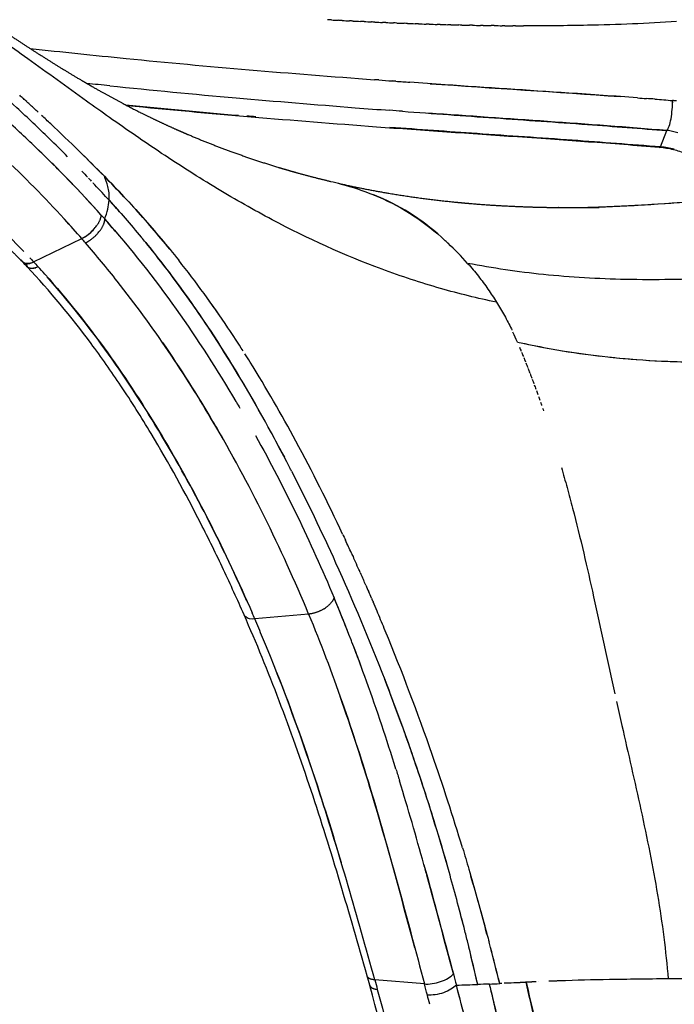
# Model space of a CAD drawing. Header units: millimetres. Extents: x 2530 to 6175, y 0 to 2613.
# Tile 32 of 76: x 2579 to 2640, y 2090 to 2181. Entities that reach past the tile are written whole.
import ezdxf

# ---------------------------------------------------------------- set-up
doc = ezdxf.new("R2010")
doc.units = ezdxf.units.MM
doc.header["$MEASUREMENT"] = 0
doc.layers.add('Crea2D$visibili$linee', color=7, linetype='Continuous', true_color=0x000000)
doc.layers.add('Crea2D$visibili$tangenti', color=7, linetype='Continuous', true_color=0x000000)

msp = doc.modelspace()

# ---------------------------------------------------------------- linework, layer by layer
at = {"layer": 'Crea2D$visibili$linee'}
msp.add_line((2638.648, 2169.362), (2639.24, 2170.877), dxfattribs=at)
for centre, radius, start, end in [((2672.862, 3010.035), 839.354, 264.162618, 264.967048), ((2447.452, 2028.262), 196.533, 47.79465, 47.8111), ((2448.543, 2029.463), 194.911, 47.65869, 47.67286), ((2694.031, 3254.256), 1084.489, 264.984851, 265.571674), ((2639.912, 2166.055), 7.617, 91.19603, 91.21696), ((2639.143, 2165.949), 7.745, 82.62037, 85.48136), ((2449.665, 2030.691), 193.247, 47.52195, 47.53381), ((2450.818, 2031.948), 191.542, 47.38438, 47.39391), ((2452.001, 2033.231), 189.796, 47.24596, 47.25313), ((2673.807, 3037.46), 868.355, 264.393925, 265.0876), ((2722.837, 3624.956), 1456.307, 265.567862, 265.694216), ((2454.731, 2036.17), 185.784, 46.75381, 47.11215), ((2468.663, 2050.668), 165.679, 45.5665, 46.82798), ((2638.738, 2165.686), 5.215, 72.94448, 84.45327), ((2500.204, 2085.341), 116.271, 41.94903, 46.23295), ((2478.676, 2060.36), 151.749, 44.45343, 45.7043), ((2587.892, 1549.218), 622.217, 85.337873, 85.339003), ((2637.868, 2160.922), 8.414, 76.35597, 85.29125), ((2637.94, 2161.335), 8.059, 75.73524, 84.95915), ((2637.907, 2161.206), 8.129, 67.49361, 76.14957), ((2371.737, 1953.134), 303.182, 44.7648, 45.34857), ((2419.876, 2005.184), 232.37, 43.3644, 44.01099), ((2421.801, 2013.046), 222.914, 42.29808, 43.07375), ((2488.719, 2074.151), 133.762, 42.43301, 43.26948), ((2518.563, 2101.441), 93.322, 41.40981, 42.4299), ((2625.628, 2365.743), 202.084, 271.50857, 274.57942), ((2613.012, 2549.272), 386.039, 273.59935, 274.30299), ((2523.294, 2103.084), 89.965, 39.14173, 42.42718), ((2625.149, 2299.39), 135.688, 265.10848, 265.12303), ((2626.729, 2337.604), 173.928, 271.36957, 273.11796), ((2625.534, 2363.294), 199.641, 272.82364, 273.51144), ((2427.575, 2021.633), 210.082, 41.50218, 42.1588), ((2413.668, 2011.936), 229.728, 40.57728, 41.00273), ((2583.075, 2164.321), 3.936, 302.04667, 316.67313), ((2623.63, 2305.771), 144.15, 267.51164, 267.51955), ((2623.648, 2304.352), 142.738, 267.48235, 267.49032), ((2583.83, 2163.621), 3.433, 319.34557, 322.67272), ((2507.497, 2093.171), 102.824, 38.29914, 40.86928), ((2597.577, 2137.79), 31.099, 41.86988, 46.65923), ((2517.18, 2098.044), 97.888, 33.84833, 38.38737), ((2520.066, 2102.831), 82.238, 41.70136, 42.35194), ((2514.074, 2095.878), 101.672, 34.61442, 35.70623), ((2508.31, 2091.964), 108.64, 32.5452, 33.90583), ((2574.615, 2128.96), 55.412, 23.70631, 24.73973), ((2649.04, 2261.08), 112.367, 257.82969, 259.27009), ((2641.717, 2224.672), 75.235, 257.43584, 263.92317), ((2503.831, 2089.102), 113.955, 31.93669, 32.39442), ((2643.296, 2235.726), 86.396, 260.82944, 263.18276), ((2484.447, 2077.763), 133.382, 30.59455, 30.62742), ((2423.697, 2046.246), 204.888, 24.62814, 25.0028), ((2423.444, 2046.106), 205.176, 24.19229, 24.2701), ((2471.351, 2070.017), 148.553, 21.34598, 22.76528), ((2605.763, 2129.109), 3.106, 301.06481, 304.69204), ((2423.179, 2045.992), 205.464, 22.93993, 22.99195), ((2422.403, 2045.668), 206.305, 22.44301, 22.93872), ((2462.163, 2065.663), 151.161, 22.6246, 23.32961), ((2414.502, 2042.526), 214.807, 19.13244, 22.41297), ((2451.778, 2062.425), 169.547, 19.75516, 21.0695), ((2472.802, 2070.265), 147.111, 20.07044, 20.94566), ((2416.867, 2050.151), 206.554, 17.30108, 19.68605), ((2401.375, 2037.959), 228.707, 16.8528, 19.13567), ((2390.795, 2041.891), 233.902, 17.05202, 17.05953), ((2327.404, 2022.854), 300.089, 15.43664, 16.9777), ((2406.303, 2039.297), 223.602, 14.76089, 16.1912), ((2448.318, 2053.224), 177.53, 14.2313, 14.84184), ((2246.855, 2004.522), 384.794, 13.07608, 13.69552), ((2414.607, 2044.471), 212.355, 12.817, 13.77964), ((1938.357, 1917.25), 707.203, 14.277797, 14.598939), ((2331.192, 2018.452), 301.546, 14.05114, 14.70874), ((2290.028, 2004.603), 340.926, 14.16134, 14.77045), ((2620.986, 2136.644), 45.064, 272.24024, 273.47505)]:
    msp.add_arc(centre, radius, start, end, dxfattribs=at)
for points, weights, knots in [([(2539.679, 2199.808), (2540.78, 2199.481), (2541.871, 2199.125), (2542.951, 2198.738), (2543.147, 2198.668), (2543.329, 2198.603), (2543.498, 2198.541), (2544.762, 2198.08), (2546.016, 2197.593), (2547.26, 2197.079), (2547.344, 2197.045), (2547.428, 2197.01), (2547.511, 2196.976), (2549.005, 2196.356), (2550.487, 2195.707), (2551.956, 2195.03), (2552.073, 2194.976), (2552.19, 2194.923), (2552.451, 2194.801), (2552.581, 2194.741), (2552.694, 2194.688), (2554.146, 2194.009), (2555.588, 2193.308), (2557.018, 2192.584), (2558.239, 2191.967), (2559.452, 2191.334), (2560.656, 2190.684), (2561.556, 2190.198), (2562.451, 2189.701), (2563.339, 2189.194), (2563.464, 2189.124), (2563.573, 2189.061), (2563.668, 2189.007), (2564.552, 2188.499), (2565.431, 2187.981), (2566.304, 2187.454), (2567.096, 2186.975), (2567.884, 2186.49), (2568.668, 2185.997), (2570.022, 2185.144), (2571.367, 2184.277), (2572.702, 2183.395), (2573.845, 2182.64), (2574.986, 2181.882), (2576.126, 2181.122), (2577.156, 2180.435), (2578.19, 2179.752), (2579.226, 2179.074), (2580.209, 2178.431), (2581.199, 2177.798), (2582.195, 2177.175), (2583.185, 2176.556), (2584.183, 2175.951), (2585.191, 2175.362), (2585.465, 2175.201), (2585.999, 2174.892), (2587.072, 2174.285), (2588.871, 2173.3), (2590.432, 2172.506), (2591.455, 2172.014), (2592.235, 2171.639), (2593.021, 2171.277), (2593.812, 2170.927), (2594.186, 2170.762), (2594.561, 2170.6), (2594.938, 2170.44), (2596.234, 2169.892), (2597.543, 2169.377), (2598.866, 2168.896), (2600.311, 2168.371), (2601.769, 2167.886), (2603.241, 2167.442), (2603.775, 2167.28), (2604.311, 2167.125), (2604.849, 2166.974), (2605.894, 2166.682), (2606.945, 2166.411), (2608.001, 2166.162)], [1, 0.999745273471, 0.999745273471, 1, 1, 1, 1, 0.999853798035, 0.999853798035, 1, 1, 1, 1, 0.999878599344, 0.999878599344, 1, 1, 1, 1, 1, 1, 0.999919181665, 0.999919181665, 1, 0.999938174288, 0.999938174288, 1, 0.999956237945, 0.999956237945, 1, 1, 1, 1, 0.999958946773, 0.999958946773, 1, 0.999973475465, 0.999973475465, 1, 0.99996068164, 0.99996068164, 1, 0.999998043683, 0.999998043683, 1, 0.999993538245, 0.999993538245, 1, 0.999966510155, 0.999966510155, 1, 0.99992916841, 0.99992916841, 1, 1, 1, 1, 1, 1, 1, 0.999910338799, 0.999910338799, 1, 0.999980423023, 0.999980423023, 1, 0.999777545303, 0.999777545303, 1, 0.999740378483, 0.999740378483, 1, 0.999965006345, 0.999965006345, 1, 0.999864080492, 0.999864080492, 1], [0, 0, 0, 0, 3.443137, 3.443137, 3.443137, 4.106137, 4.106137, 4.106137, 8.142657, 8.142657, 8.142657, 8.497873, 8.497873, 8.497873, 13.350894, 13.350894, 13.350894, 13.911188, 13.911188, 14.615491, 14.615491, 14.615491, 19.424688, 19.424688, 19.424688, 23.529643, 23.529643, 23.529643, 26.598318, 26.598318, 26.598318, 27.400985, 27.400985, 27.400985, 30.460653, 30.460653, 30.460653, 33.237078, 33.237078, 33.237078, 38.038387, 38.038387, 38.038387, 42.147437, 42.147437, 42.147437, 45.863113, 45.863113, 45.863113, 49.387404, 49.387404, 49.387404, 52.889899, 52.889899, 52.889899, 53.843466, 54.739857, 56.589324, 59.99423, 59.99423, 59.99423, 62.589893, 62.589893, 62.589893, 63.816232, 63.816232, 63.816232, 68.037683, 68.037683, 68.037683, 72.648837, 72.648837, 72.648837, 74.323324, 74.323324, 74.323324, 77.578764, 77.578764, 77.578764, 77.578764]), ([(2579.416, 2158.66), (2577.844, 2160.279), (2576.158, 2161.926), (2573.455, 2164.431), (2572.513, 2165.282), (2570.578, 2166.985), (2569.587, 2167.836), (2568.573, 2168.685), (2564.408, 2172.168), (2560.109, 2175.484), (2555.681, 2178.627)], [1, 1, 1, 1, 1, 1, 1, 1, 0.999476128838, 0.999476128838, 1], [0.203313, 0.203313, 0.203313, 0.203313, 8.291972, 8.291972, 12.433085, 12.433085, 16.577424, 16.577424, 16.577424, 32.861168, 32.861168, 32.861168, 32.861168]), ([(2608.71, 2165.986), (2610.215, 2165.645), (2611.73, 2165.345), (2613.252, 2165.085), (2615.201, 2164.756), (2617.159, 2164.489), (2619.125, 2164.283), (2619.617, 2164.232), (2620.11, 2164.184), (2620.603, 2164.141), (2622.232, 2163.997), (2623.863, 2163.892), (2625.497, 2163.826), (2626.4, 2163.789), (2627.304, 2163.763), (2628.207, 2163.747), (2628.331, 2163.745), (2628.441, 2163.743), (2628.56, 2163.742), (2628.581, 2163.741), (2628.692, 2163.74), (2628.792, 2163.738), (2628.905, 2163.737), (2630.012, 2163.724), (2631.119, 2163.725), (2632.226, 2163.739), (2632.337, 2163.74), (2632.46, 2163.742), (2632.7, 2163.746), (2632.821, 2163.748), (2632.96, 2163.75)], [1, 0.999755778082, 0.999755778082, 1, 0.999664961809, 0.999664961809, 1, 0.999980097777, 0.999980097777, 1, 0.999809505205, 0.999809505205, 1, 0.999954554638, 0.999954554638, 1, 1, 1, 1, 1, 1, 1, 1, 0.999949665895, 0.999949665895, 1, 1, 1, 1, 1, 1], [0, 0, 0, 0, 4.631531, 4.631531, 4.631531, 10.559942, 10.559942, 10.559942, 12.044295, 12.044295, 12.044295, 16.949792, 16.949792, 16.949792, 19.660811, 19.660811, 19.660811, 20.228355, 20.228355, 20.35592, 20.35592, 20.873775, 20.873775, 20.873775, 24.194405, 24.194405, 24.194405, 24.84967, 24.84967, 25.350474, 25.350474, 25.350474, 25.350474]), ([(2626.737, 2091.812), (2626.546, 2091.805), (2626.355, 2091.795), (2626.165, 2091.784), (2626.058, 2091.777), (2625.846, 2091.764), (2625.548, 2091.743), (2625.356, 2091.733), (2625.273, 2091.73)], [1, 0.999969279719, 0.999969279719, 1, 1, 1, 1, 1, 1], [0, 0, 0, 0, 0.5731688, 0.5731688, 0.5731688, 0.7259541, 0.8704805, 0.9759052, 0.9759052, 0.9759052, 0.9759052])]:
    msp.add_rational_spline(points, weights, degree=3, knots=knots, dxfattribs=at)
for points in [[(2608.079, 2181.155), (2607.961, 2181.162), (2607.843, 2181.168), (2607.724, 2181.175)], [(2608.079, 2181.155), (2608.301, 2181.143), (2608.522, 2181.131), (2608.744, 2181.119)], [(2609.092, 2181.101), (2608.976, 2181.107), (2608.86, 2181.113), (2608.744, 2181.119)], [(2609.092, 2181.101), (2609.316, 2181.089), (2609.539, 2181.078), (2609.763, 2181.066)], [(2610.105, 2181.049), (2609.991, 2181.055), (2609.877, 2181.061), (2609.763, 2181.066)], [(2610.105, 2181.049), (2610.33, 2181.038), (2610.556, 2181.027), (2610.782, 2181.016)], [(2611.117, 2181), (2611.005, 2181.005), (2610.893, 2181.01), (2610.782, 2181.016)], [(2611.117, 2181), (2611.345, 2180.989), (2611.572, 2180.978), (2611.8, 2180.968)], [(2612.129, 2180.953), (2612.019, 2180.958), (2611.91, 2180.963), (2611.8, 2180.968)], [(2612.129, 2180.953), (2612.358, 2180.942), (2612.588, 2180.932), (2612.818, 2180.922)], [(2613.14, 2180.908), (2613.032, 2180.913), (2612.925, 2180.918), (2612.818, 2180.922)], [(2613.14, 2180.908), (2613.371, 2180.899), (2613.603, 2180.889), (2613.835, 2180.88)], [(2614.15, 2180.867), (2614.045, 2180.871), (2613.94, 2180.875), (2613.835, 2180.88)], [(2614.15, 2180.867), (2614.384, 2180.858), (2614.617, 2180.849), (2614.851, 2180.84)], [(2615.159, 2180.828), (2615.056, 2180.832), (2614.954, 2180.836), (2614.851, 2180.84)], [(2615.159, 2180.828), (2615.395, 2180.819), (2615.63, 2180.811), (2615.866, 2180.803)], [(2616.168, 2180.792), (2616.067, 2180.796), (2615.966, 2180.799), (2615.866, 2180.803)], [(2616.168, 2180.792), (2616.405, 2180.784), (2616.642, 2180.776), (2616.879, 2180.769)], [(2617.175, 2180.759), (2617.076, 2180.762), (2616.978, 2180.765), (2616.879, 2180.769)], [(2617.175, 2180.759), (2617.414, 2180.752), (2617.653, 2180.744), (2617.892, 2180.737)], [(2618.18, 2180.729), (2618.084, 2180.732), (2617.988, 2180.735), (2617.892, 2180.737)], [(2618.18, 2180.729), (2618.421, 2180.722), (2618.662, 2180.716), (2618.903, 2180.709)], [(2619.185, 2180.702), (2619.091, 2180.704), (2618.997, 2180.707), (2618.903, 2180.709)], [(2619.185, 2180.702), (2619.427, 2180.696), (2619.67, 2180.69), (2619.912, 2180.684)], [(2620.187, 2180.678), (2620.096, 2180.68), (2620.004, 2180.682), (2619.912, 2180.684)], [(2620.187, 2180.678), (2620.432, 2180.673), (2620.676, 2180.667), (2620.92, 2180.662)], [(2621.188, 2180.657), (2621.099, 2180.659), (2621.009, 2180.661), (2620.92, 2180.663)], [(2621.188, 2180.657), (2621.434, 2180.652), (2621.68, 2180.648), (2621.926, 2180.644)], [(2622.187, 2180.64), (2622.1, 2180.641), (2622.013, 2180.643), (2621.926, 2180.644)], [(2622.187, 2180.64), (2622.435, 2180.636), (2622.682, 2180.632), (2622.93, 2180.629)], [(2623.184, 2180.625), (2623.099, 2180.626), (2623.015, 2180.628), (2622.93, 2180.629)], [(2623.184, 2180.625), (2623.434, 2180.622), (2623.682, 2180.619), (2623.931, 2180.617)], [(2624.179, 2180.614), (2624.097, 2180.615), (2624.014, 2180.616), (2623.931, 2180.617)], [(2624.179, 2180.614), (2624.43, 2180.612), (2624.68, 2180.61), (2624.931, 2180.608)], [(2625.172, 2180.607), (2625.091, 2180.607), (2625.011, 2180.608), (2624.931, 2180.608)], [(2625.172, 2180.607), (2625.424, 2180.605), (2625.676, 2180.604), (2625.928, 2180.604)], [(2612.474, 2175.575), (2612.34, 2175.585), (2612.205, 2175.595), (2612.07, 2175.605)], [(2612.474, 2175.575), (2612.886, 2175.545), (2613.298, 2175.515), (2613.711, 2175.485)], [(2614.063, 2175.459), (2613.946, 2175.467), (2613.828, 2175.476), (2613.711, 2175.484)], [(2614.063, 2175.459), (2614.493, 2175.428), (2614.923, 2175.397), (2615.354, 2175.366)], [(2587.495, 2175.034), (2586.788, 2175.106), (2586.081, 2175.179), (2585.376, 2175.254)], [(2617.248, 2175.233), (2623.094, 2174.828), (2628.981, 2174.463), (2634.9, 2174.035)], [(2579.439, 2173.88), (2579.338, 2173.972), (2579.237, 2174.063), (2579.135, 2174.155)], [(2579.788, 2173.563), (2579.686, 2173.656), (2579.583, 2173.749), (2579.481, 2173.842)], [(2580.136, 2173.245), (2580.032, 2173.34), (2579.928, 2173.435), (2579.824, 2173.53)], [(2636.516, 2173.917), (2636.792, 2173.897), (2637.068, 2173.876), (2637.344, 2173.855)], [(2638.132, 2173.796), (2637.869, 2173.816), (2637.606, 2173.835), (2637.344, 2173.855)], [(2638.132, 2173.796), (2638.671, 2173.754), (2639.211, 2173.713), (2639.751, 2173.67)], [(2639.753, 2173.67), (2639.755, 2173.605), (2639.756, 2173.537), (2639.756, 2173.469)], [(2580.482, 2172.927), (2580.377, 2173.024), (2580.272, 2173.121), (2580.166, 2173.218)], [(2580.827, 2172.609), (2580.72, 2172.708), (2580.613, 2172.807), (2580.506, 2172.905)], [(2614.679, 2172.671), (2614.285, 2172.7), (2613.891, 2172.73), (2613.498, 2172.759)], [(2601.056, 2172.158), (2600.78, 2172.182), (2600.504, 2172.205), (2600.228, 2172.229)], [(2639.24, 2170.877), (2631.846, 2171.495), (2624.455, 2171.966), (2617.12, 2172.493)], [(2638.465, 2169.376), (2638.502, 2169.325), (2638.543, 2169.304), (2638.586, 2169.318)], [(2584.918, 2167.093), (2585.092, 2166.913), (2585.265, 2166.734), (2585.436, 2166.554)], [(2585.529, 2166.456), (2585.612, 2166.369), (2585.695, 2166.282), (2585.778, 2166.195)], [(2585.916, 2166.049), (2585.983, 2165.978), (2586.05, 2165.907), (2586.116, 2165.836)], [(2587.039, 2162.659), (2591.869, 2157.178), (2595.785, 2151.515), (2599.222, 2145.714)], [(2584.987, 2160.883), (2584.99, 2160.885), (2584.993, 2160.887), (2584.996, 2160.888)], [(2585.064, 2160.927), (2585.069, 2160.93), (2585.074, 2160.933), (2585.079, 2160.936)], [(2585.142, 2160.974), (2585.149, 2160.978), (2585.156, 2160.982), (2585.163, 2160.987)], [(2580.102, 2158.558), (2579.702, 2158.459), (2579.38, 2158.584), (2579.299, 2158.883)], [(2580.072, 2159.059), (2580.191, 2158.933), (2580.309, 2158.807), (2580.427, 2158.682)], [(2579.826, 2158.229), (2579.691, 2158.373), (2579.555, 2158.516), (2579.419, 2158.658)], [(2579.712, 2158.453), (2579.796, 2158.126), (2580.168, 2158.002), (2580.619, 2158.144)], [(2625.55, 2150.767), (2625.601, 2150.643), (2625.653, 2150.519), (2625.704, 2150.395)], [(2625.748, 2150.288), (2625.802, 2150.156), (2625.856, 2150.023), (2625.909, 2149.891)], [(2625.945, 2149.802), (2626.001, 2149.664), (2626.056, 2149.525), (2626.111, 2149.387)], [(2626.142, 2149.309), (2626.198, 2149.167), (2626.254, 2149.024), (2626.31, 2148.882)], [(2626.338, 2148.81), (2626.394, 2148.666), (2626.449, 2148.521), (2626.504, 2148.377)], [(2626.532, 2148.304), (2626.587, 2148.16), (2626.642, 2148.016), (2626.696, 2147.872)], [(2626.726, 2147.793), (2626.779, 2147.651), (2626.832, 2147.509), (2626.884, 2147.368)], [(2626.919, 2147.275), (2626.969, 2147.138), (2627.02, 2147), (2627.07, 2146.863)], [(2627.115, 2146.738), (2627.161, 2146.611), (2627.207, 2146.485), (2627.252, 2146.358)], [(2627.311, 2146.195), (2627.351, 2146.081), (2627.392, 2145.968), (2627.432, 2145.854)], [(2599.261, 2145.648), (2599.369, 2145.466), (2599.476, 2145.284), (2599.583, 2145.102)], [(2627.505, 2145.647), (2627.539, 2145.548), (2627.574, 2145.449), (2627.608, 2145.35)], [(2627.697, 2145.094), (2627.725, 2145.011), (2627.754, 2144.929), (2627.782, 2144.847)], [(2601.04, 2142.551), (2603.744, 2137.699), (2606.144, 2132.709), (2608.331, 2127.5)], [(2609.125, 2133.397), (2609.211, 2133.213), (2609.298, 2133.029), (2609.384, 2132.844)], [(2609.946, 2131.628), (2610.011, 2131.487), (2610.075, 2131.346), (2610.139, 2131.205)], [(2610.486, 2130.441), (2610.371, 2130.697), (2610.255, 2130.951), (2610.14, 2131.206)], [(2610.753, 2129.846), (2610.702, 2129.96), (2610.651, 2130.074), (2610.6, 2130.187)], [(2610.753, 2129.846), (2610.854, 2129.619), (2610.955, 2129.392), (2611.056, 2129.165)], [(2611.282, 2128.652), (2611.207, 2128.823), (2611.132, 2128.994), (2611.056, 2129.165)], [(2611.282, 2128.652), (2611.37, 2128.452), (2611.458, 2128.252), (2611.545, 2128.052)], [(2611.805, 2127.452), (2611.719, 2127.652), (2611.632, 2127.852), (2611.545, 2128.052)], [(2611.805, 2127.452), (2611.855, 2127.338), (2611.904, 2127.223), (2611.953, 2127.109)], [(2612.321, 2126.246), (2612.199, 2126.534), (2612.076, 2126.822), (2611.953, 2127.109)], [(2600.965, 2125.525), (2600.886, 2125.71), (2600.806, 2125.894), (2600.725, 2126.078)], [(2614.075, 2111.579), (2614.186, 2111.223), (2614.296, 2110.866), (2614.406, 2110.509)], [(2616.675, 2102.703), (2617.608, 2099.342), (2618.506, 2095.953), (2619.412, 2092.561)], [(2611.638, 2091.51), (2611.559, 2091.796), (2611.479, 2092.082), (2611.398, 2092.367)], [(2623.909, 2091.675), (2623.846, 2091.671), (2623.782, 2091.667), (2623.718, 2091.663)], [(2626.165, 2091.784), (2627.748, 2085.154), (2629.01, 2078.492), (2630.442, 2071.912)], [(2626.92, 2091.82), (2626.86, 2091.817), (2626.799, 2091.815), (2626.737, 2091.812)], [(2627.293, 2091.835), (2627.288, 2091.835), (2627.282, 2091.835), (2627.277, 2091.834)], [(2612.347, 2091.128), (2614.907, 2081.805), (2617.082, 2071.789), (2619.251, 2061.303)], [(2617.221, 2089.739), (2617.145, 2090.026), (2617.07, 2090.314), (2616.994, 2090.601)]]:
    msp.add_open_spline(points, degree=3, dxfattribs=at)
for points, knots in [([(2640.142, 2181.002), (2637.423, 2180.815), (2634.657, 2180.708), (2629.895, 2180.612), (2627.919, 2180.597), (2625.928, 2180.604)], [1.0186562, 1.0186562, 1.0186562, 1.0186562, 1.1014043, 1.1014043, 1.1590768, 1.1590768, 1.1590768, 1.1590768]), ([(2580.1, 2178.507), (2583.059, 2178.182), (2586.031, 2177.871), (2596.586, 2176.823), (2604.272, 2176.183), (2612.07, 2175.605)], [0.4090169, 0.4090169, 0.4090169, 0.4090169, 0.5, 0.5, 0.7303965, 0.7303965, 0.7303965, 0.7303965]), ([(2584.912, 2160.844), (2581.5, 2164.759), (2577.519, 2168.672), (2571.578, 2173.8), (2569.996, 2175.11), (2568.375, 2176.403)], [0, 0, 0, 0, 0.01772771, 0.01772771, 0.02385779, 0.02385779, 0.02385779, 0.02385779]), ([(2583.59, 2168.449), (2583.028, 2169.015), (2581.49, 2170.539), (2579.068, 2172.831), (2577.17, 2174.544), (2576.306, 2175.308)], [0.1761616, 0.1761616, 0.1761616, 0.1761616, 0.25, 0.375, 0.4765631, 0.4765631, 0.4765631, 0.4765631]), ([(2636.515, 2173.916), (2634.388, 2174.073), (2632.264, 2174.219), (2626.298, 2174.617), (2622.466, 2174.869), (2617.548, 2175.21), (2616.45, 2175.288), (2615.354, 2175.366)], [2.0312403, 2.0312403, 2.0312403, 2.0312403, 2.092947, 2.092947, 2.2048637, 2.2048637, 2.2370991, 2.2370991, 2.2370991, 2.2370991]), ([(2639.241, 2170.878), (2639.382, 2171.033), (2639.526, 2171.446), (2639.72, 2172.508), (2639.768, 2173.146), (2639.751, 2173.67)], [3.0010276, 3.0010276, 3.0010276, 3.0010276, 3.5, 3.5, 4, 4, 4, 4]), ([(2584.26, 2165.679), (2584.143, 2165.803), (2583.097, 2166.899), (2581.038, 2168.947), (2578.737, 2171.106), (2577.417, 2172.296), (2577.145, 2172.539)], [3.1105202, 3.1105202, 3.1105202, 3.1105202, 3.1262833, 3.250068, 3.3731514, 3.4048576, 3.4048576, 3.4048576, 3.4048576]), ([(2638.544, 2169.309), (2636.342, 2169.489), (2634.143, 2169.656), (2629.994, 2169.96), (2627.798, 2170.115), (2620.98, 2170.586), (2616.611, 2170.881), (2612.264, 2171.206), (2604.467, 2171.789), (2596.743, 2172.432), (2589.137, 2173.176)], [0.002373, 0.002373, 0.002373, 0.002373, 7.811073, 7.811073, 14.766691, 14.766691, 27.295339, 27.295339, 27.295339, 51.796183, 51.796183, 51.796183, 51.796183]), ([(2614.679, 2172.671), (2617.524, 2172.459), (2623.241, 2172.047), (2631.431, 2171.491), (2636.781, 2171.07), (2639.24, 2170.877)], [3.7617394, 3.7617394, 3.7617394, 3.7617394, 3.8452085, 3.9288481, 3.99998, 3.99998, 3.99998, 3.99998]), ([(2565.256, 2172.519), (2566.646, 2171.411), (2568.008, 2170.293), (2573.091, 2165.993), (2576.501, 2162.787), (2579.507, 2159.652)], [0.3394252, 0.3394252, 0.3394252, 0.3394252, 0.5, 0.5, 0.953125, 0.953125, 0.953125, 0.953125]), ([(2638.648, 2169.362), (2635.914, 2169.572), (2630.215, 2170.01), (2621.839, 2170.572), (2616.207, 2170.976), (2613.518, 2171.176)], [1, 1, 1, 1, 1.0775849, 1.1617274, 1.2390883, 1.2390883, 1.2390883, 1.2390883]), ([(2586.997, 2166.635), (2587.609, 2166.01), (2588.821, 2164.745), (2591.167, 2162.169), (2592.835, 2160.182), (2593.907, 2158.83)], [0, 0, 0, 0, 0.03125, 0.0625, 0.125, 0.125, 0.125, 0.125]), ([(2608.001, 2166.161), (2608.327, 2166.084), (2609.692, 2165.74), (2611.035, 2165.302), (2612.031, 2164.897)], [3.402228, 3.402228, 3.402228, 3.402228, 3.4425847, 3.5716718, 3.5716718, 3.5716718, 3.5716718]), ([(2587.444, 2164.404), (2587.939, 2163.855), (2588.959, 2162.722), (2589.934, 2161.572), (2590.427, 2160.975)], [0, 0, 0, 0, 0.02650979, 0.05468829, 0.05468829, 0.05468829, 0.05468829]), ([(2618.921, 2160.407), (2618.834, 2160.489), (2617.83, 2161.435), (2615.785, 2163.088), (2613.454, 2164.317), (2612.176, 2164.84), (2612.031, 2164.897)], [3.1010614, 3.1010614, 3.1010614, 3.1010614, 3.1149882, 3.2625953, 3.4095986, 3.4282415, 3.4282415, 3.4282415, 3.4282415]), ([(2612.036, 2164.895), (2612.177, 2164.838), (2613.451, 2164.304), (2615.772, 2163.064), (2617.733, 2161.5), (2618.66, 2160.651)], [3.5719063, 3.5719063, 3.5719063, 3.5719063, 3.5901129, 3.7376412, 3.8850076, 3.8850076, 3.8850076, 3.8850076]), ([(2585.246, 2161.041), (2585.578, 2161.262), (2585.9, 2161.553), (2586.192, 2161.92), (2586.234, 2161.975), (2586.273, 2162.031)], [1.125, 1.125, 1.125, 1.125, 1.5, 1.5, 1.5662947, 1.5662947, 1.5662947, 1.5662947]), ([(2604.379, 2139.248), (2604.324, 2139.354), (2602.786, 2142.362), (2599.592, 2148.187), (2595.038, 2155.122), (2591.791, 2159.321), (2590.565, 2160.811), (2590.428, 2160.976)], [-0.3795955, -0.3795955, -0.3795955, -0.3795955, -0.375, -0.25, -0.125, -0.0625, -0.0546875, -0.0546875, -0.0546875, -0.0546875]), ([(2590.826, 2160.49), (2590.829, 2160.486), (2591.914, 2159.155), (2595.031, 2155.12), (2599.238, 2148.692), (2602.25, 2143.312), (2603.601, 2140.749), (2603.713, 2140.535)], [0.062329, 0.062329, 0.062329, 0.062329, 0.0625044, 0.1250064, 0.2499768, 0.351809, 0.36107, 0.36107, 0.36107, 0.36107]), ([(2599.97, 2125.91), (2599.351, 2127.316), (2598.718, 2128.708), (2597.385, 2131.535), (2596.683, 2132.969), (2594.516, 2137.225), (2592.985, 2140.007), (2591.344, 2142.733), (2590.893, 2143.483), (2589.973, 2144.975), (2588.146, 2147.791), (2584.945, 2152.352), (2581.948, 2155.973), (2579.831, 2158.224)], [0.286005, 0.286005, 0.286005, 0.286005, 5.958106, 5.958106, 11.915773, 11.915773, 23.812657, 23.812657, 23.812657, 26.438323, 29.071123, 33.881518, 43.15083, 43.15083, 43.15083, 43.15083]), ([(2620.735, 2158.546), (2621.074, 2158.154), (2621.752, 2157.37), (2622.639, 2156.153), (2623.156, 2155.345), (2623.414, 2154.942)], [4, 4, 4, 4, 4.33356, 4.667161, 5, 5, 5, 5]), ([(2653.413, 2157.857), (2652.409, 2157.77), (2650.605, 2157.611), (2647.371, 2157.36), (2642.376, 2157.064), (2635.621, 2156.949), (2627.937, 2157.384), (2623.062, 2158.096), (2620.736, 2158.548)], [0, 0, 0, 0, 3.022918, 5.433381, 9.729908, 18.034011, 25.690712, 32.79898, 32.79898, 32.79898, 32.79898]), ([(2581.468, 2157.54), (2585.684, 2152.822), (2589.206, 2147.773), (2595.49, 2137.261), (2598.242, 2131.779), (2600.726, 2126.078)], [0.0234054, 0.0234054, 0.0234054, 0.0234054, 0.5, 0.5, 0.984375, 0.984375, 0.984375, 0.984375]), ([(2600.239, 2127.181), (2597.874, 2132.496), (2595.275, 2137.615), (2589.241, 2147.698), (2585.784, 2152.658), (2581.674, 2157.306)], [3.046875, 3.046875, 3.046875, 3.046875, 3.5, 3.5, 3.9686945, 3.9686945, 3.9686945, 3.9686945]), ([(2605.968, 2125.973), (2603.396, 2132.167), (2600.488, 2138.071), (2594.481, 2148.262), (2591.56, 2152.635), (2588.191, 2156.898)], [0, 0, 0, 0, 0.02461307, 0.02461307, 0.04384203, 0.04384203, 0.04384203, 0.04384203]), ([(2623.416, 2154.941), (2623.668, 2154.523), (2624.176, 2153.684), (2624.622, 2152.822), (2624.834, 2152.378), (2624.852, 2152.339)], [4, 4, 4, 4, 4.3295384, 4.6622073, 4.6946435, 4.6946435, 4.6946435, 4.6946435]), ([(2592.39, 2151.206), (2594.057, 2148.787), (2595.612, 2146.332), (2597.398, 2143.308), (2597.711, 2142.77), (2598.02, 2142.23)], [1.2825909, 1.2825909, 1.2825909, 1.2825909, 1.5, 1.5, 1.546875, 1.546875, 1.546875, 1.546875]), ([(2633.752, 2149.859), (2635.174, 2149.704), (2638.193, 2149.46), (2641.37, 2149.379), (2643.067, 2149.374)], [4.2958316, 4.2958316, 4.2958316, 4.2958316, 4.4384616, 4.5916511, 4.5916511, 4.5916511, 4.5916511]), ([(2633.947, 2149.839), (2634.148, 2149.818), (2635.964, 2149.635), (2638.253, 2149.484), (2640.414, 2149.415), (2640.849, 2149.405)], [3.3023107, 3.3023107, 3.3023107, 3.3023107, 3.3224648, 3.4836971, 3.5240052, 3.5240052, 3.5240052, 3.5240052]), ([(2609.125, 2133.398), (2607.75, 2136.323), (2605.039, 2141.739), (2602.034, 2146.977), (2600.537, 2149.382)], [1.5156422, 1.5156422, 1.5156422, 1.5156422, 1.63229, 1.7352992, 1.7352992, 1.7352992, 1.7352992]), ([(2604.38, 2139.248), (2605.814, 2136.455), (2608.84, 2130.147), (2612.645, 2121.101), (2615.639, 2112.915), (2617.54, 2107.056), (2618.496, 2103.831), (2618.876, 2102.501)], [0.379592, 0.379592, 0.379592, 0.379592, 0.4999849, 0.6476569, 0.7499853, 0.8205449, 0.8693853, 0.8693853, 0.8693853, 0.8693853]), ([(2629.44, 2139.595), (2629.622, 2138.971), (2629.977, 2137.711), (2630.685, 2135.061), (2631.51, 2131.687), (2632.811, 2125.936), (2633.726, 2121.568), (2634.395, 2118.56)], [0, 0, 0, 0, 1.950639, 3.929122, 8.227517, 12.370827, 21.616254, 21.616254, 21.616254, 21.616254]), ([(2609.991, 2123.377), (2609.962, 2123.451), (2609.422, 2124.839), (2608.862, 2126.206), (2608.331, 2127.5)], [3.87472, 3.87472, 3.87472, 3.87472, 3.8813537, 4, 4, 4, 4]), ([(2611.391, 2092.393), (2610.572, 2095.295), (2609.749, 2098.17), (2608.033, 2103.917), (2607.14, 2106.784), (2606.198, 2109.607), (2605.258, 2112.425), (2604.274, 2115.197), (2602.202, 2120.637), (2601.116, 2123.302), (2599.972, 2125.908)], [0.252581, 0.252581, 0.252581, 0.252581, 10.540855, 10.540855, 21.063089, 21.063089, 21.063089, 31.570122, 31.570122, 42.067137, 42.067137, 42.067137, 42.067137]), ([(2605.968, 2125.973), (2607.075, 2123.309), (2608.11, 2120.571), (2610.063, 2114.993), (2610.981, 2112.154), (2613.588, 2103.515), (2615.132, 2097.596), (2616.722, 2091.627)], [0, 0, 0, 0, 0.25, 0.25, 0.5, 0.5, 1, 1, 1, 1]), ([(2612.104, 2092.007), (2610.47, 2097.897), (2608.836, 2103.676), (2605.404, 2114.276), (2603.644, 2119.135), (2601.692, 2123.813)], [2, 2, 2, 2, 2.5, 2.5, 2.9453981, 2.9453981, 2.9453981, 2.9453981]), ([(2602.997, 2120.582), (2604.434, 2116.915), (2605.763, 2113.146), (2607.694, 2107.193), (2608.35, 2105.067), (2608.991, 2102.918)], [0.1564388, 0.1564388, 0.1564388, 0.1564388, 0.5, 0.5, 0.6875, 0.6875, 0.6875, 0.6875]), ([(2620.709, 2095.627), (2620.606, 2096.041), (2620.063, 2098.202), (2618.564, 2103.783), (2616.16, 2111.525), (2614.031, 2117.332), (2613.031, 2119.897)], [-0.9522763, -0.9522763, -0.9522763, -0.9522763, -0.9375, -0.875, -0.75, -0.6477134, -0.6477134, -0.6477134, -0.6477134]), ([(2615.825, 2094.994), (2614.533, 2099.845), (2613.246, 2104.636), (2610.907, 2112.371), (2609.931, 2115.385), (2608.89, 2118.335)], [0.09375, 0.09375, 0.09375, 0.09375, 0.5, 0.5, 0.765625, 0.765625, 0.765625, 0.765625]), ([(2634.552, 2117.859), (2634.717, 2117.123), (2635.471, 2113.792), (2636.866, 2107.794), (2638.19, 2101.202), (2638.981, 2095.972), (2639.248, 2093.383), (2639.352, 2092.099)], [5.5645089, 5.5645089, 5.5645089, 5.5645089, 5.602242, 5.734828, 5.867414, 5.933707, 6, 6, 6, 6]), ([(2620.261, 2104.264), (2620.458, 2103.613), (2621.17, 2101.215), (2621.986, 2098.288), (2622.594, 2096.007), (2622.728, 2095.502)], [0.8515625, 0.8515625, 0.8515625, 0.8515625, 0.875, 0.9375, 0.955246, 0.955246, 0.955246, 0.955246]), ([(2619.412, 2092.562), (2618.609, 2095.585), (2617.706, 2098.987), (2616.774, 2102.356), (2616.67, 2102.73)], [3, 3, 3, 3, 3.2500459, 3.2812942, 3.2812942, 3.2812942, 3.2812942]), ([(2640.685, 2092.113), (2640.233, 2092.108), (2639.789, 2092.103), (2639.355, 2092.098), (2637.381, 2092.083), (2635.582, 2092.062), (2632.315, 2092.004), (2630.87, 2091.972), (2629.231, 2091.913)], [1.253611, 1.253611, 1.253611, 1.253611, 2, 2, 2, 2.5, 2.5, 2.96875, 2.96875, 2.96875, 2.96875]), ([(2618.636, 2061.43), (2617.538, 2066.7), (2616.447, 2071.85), (2614.152, 2081.901), (2612.954, 2086.778), (2611.645, 2091.485)], [0.207061, 0.207061, 0.207061, 0.207061, 16.713493, 16.713493, 33.34907, 33.34907, 33.34907, 33.34907]), ([(2626.364, 2062.167), (2626.042, 2063.746), (2625.462, 2066.587), (2624.342, 2071.906), (2623.259, 2076.862), (2622.144, 2081.669), (2621.076, 2086.144), (2620.242, 2089.39), (2619.688, 2091.521)], [0, 0, 0, 0, 4.833076, 8.699442, 16.307521, 20.051962, 23.502541, 30.107334, 30.107334, 30.107334, 30.107334]), ([(2622.749, 2091.611), (2622.746, 2091.611), (2622.398, 2091.6), (2622.035, 2091.59), (2621.672, 2091.58)], [-0.5032918, -0.5032918, -0.5032918, -0.5032918, -0.5, 0, 0, 0, 0]), ([(2622.743, 2091.615), (2623.153, 2089.908), (2624.406, 2084.473), (2626.329, 2075.118), (2627.86, 2067.324), (2628.674, 2063.392)], [3, 3, 3, 3, 3.187962, 3.593981, 4, 4, 4, 4]), ([(2622.748, 2091.615), (2622.823, 2091.302), (2623.27, 2089.433), (2624.015, 2086.165), (2624.98, 2081.679), (2625.579, 2078.751), (2625.888, 2077.228)], [3, 3, 3, 3, 3.0344824, 3.2055894, 3.356401, 3.5179138, 3.5179138, 3.5179138, 3.5179138]), ([(2625.273, 2091.729), (2624.961, 2091.716), (2624.587, 2091.711), (2624.173, 2091.69), (2624.128, 2091.687)], [1.4025738, 1.4025738, 1.4025738, 1.4025738, 1.805262, 1.8539465, 1.8539465, 1.8539465, 1.8539465]), ([(2631.872, 2065.687), (2631.55, 2067.044), (2630.888, 2069.829), (2629.959, 2074.167), (2628.914, 2079.202), (2627.696, 2085.118), (2626.695, 2089.476), (2626.165, 2091.784)], [0, 0, 0, 0, 0.1568385, 0.3217661, 0.4983718, 0.7343681, 0.999936, 0.999936, 0.999936, 0.999936]), ([(2627.1, 2091.827), (2627.073, 2091.826), (2627.014, 2091.824), (2626.954, 2091.821), (2626.92, 2091.82)], [7.68652358, 7.68652358, 7.68652358, 7.68652358, 7.71483816, 7.74917118, 7.74917118, 7.74917118, 7.74917118]), ([(2629.231, 2091.912), (2629.17, 2091.909), (2629.061, 2091.905), (2628.95, 2091.901), (2628.901, 2091.9), (2628.7, 2091.892), (2628.496, 2091.884), (2628.287, 2091.876)], [6.9685909, 6.9685909, 6.9685909, 6.9685909, 6.9860406, 7, 7, 7, 7.2454291, 7.2454291, 7.2454291, 7.2454291])]:
    msp.add_open_spline(points, degree=3, knots=knots, dxfattribs=at)
for points, weights in [([(2638.648, 2169.362), (2638.594, 2169.304), (2638.544, 2169.309)], [1, 0.949714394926, 0.921428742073]), ([(2586.68, 2163.065), (2586.677, 2162.604), (2586.274, 2162.03)], [1, 0.85835343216, 0.84064761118]), ([(2586.56, 2161.539), (2587.032, 2162.157), (2587.039, 2162.659)], [0.838667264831, 0.847635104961, 1]), ([(2584.987, 2160.883), (2584.95, 2160.863), (2584.912, 2160.844)], [0.980397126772, 0.989882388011, 1]), ([(2585.064, 2160.926), (2585.03, 2160.906), (2584.996, 2160.888)], [0.962058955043, 0.969931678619, 0.978304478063]), ([(2585.143, 2160.972), (2585.111, 2160.953), (2585.08, 2160.935)], [0.944985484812, 0.95157169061, 0.958563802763]), ([(2585.253, 2160.452), (2585.916, 2160.778), (2586.435, 2161.384)], [1, 0.847640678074, 0.838667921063]), ([(2579.419, 2158.658), (2579.739, 2158.338), (2580.427, 2158.682)], [0.887045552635, 0.819272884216, 1]), ([(2580.842, 2158.233), (2580.141, 2157.894), (2579.826, 2158.229)], [1, 0.817557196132, 0.888157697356]), ([(2608.331, 2127.5), (2608.162, 2126.991), (2607.531, 2126.555)], [1, 0.853389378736, 0.844736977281]), ([(2607.366, 2126.448), (2606.696, 2126.043), (2605.968, 2125.973)], [0.844737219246, 0.853391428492, 1])]:
    msp.add_rational_spline(points, weights, degree=2, dxfattribs=at)
at = {"layer": 'Crea2D$visibili$tangenti'}
for p, q in [((2580.427, 2158.682), (2584.912, 2160.844)), ((2605.968, 2125.973), (2600.965, 2125.525)), ((2616.722, 2091.627), (2612.104, 2092.007))]:
    msp.add_line(p, q, dxfattribs=at)
msp.add_arc((2645.664, 2251.983), 107.585, 240.32388, 240.33074, dxfattribs=at)
for points, knots in [([(2623.414, 2154.942), (2621.668, 2155.301), (2618.081, 2156.183), (2611.024, 2158.504), (2604.106, 2161.666), (2597.39, 2165.487), (2592.365, 2168.689), (2588.349, 2171.465), (2584.218, 2174.41), (2580.905, 2176.821), (2576.762, 2179.756), (2573.592, 2181.888), (2570.421, 2183.762), (2568.104, 2184.955), (2565.956, 2185.873), (2564.546, 2186.335), (2563.867, 2186.517)], [0, 0, 0, 0, 5.349532, 11.07199, 22.267298, 28.11822, 34.247322, 40.137017, 42.765866, 49.463873, 52.431103, 57.997353, 60.920379, 63.475899, 65.814509, 67.92192, 67.92192, 67.92192, 67.92192]), ([(2587.039, 2162.659), (2587.141, 2162.97), (2587.345, 2163.593), (2587.41, 2164.134), (2587.444, 2164.404)], [5, 5, 5, 5, 5.499103, 6, 6, 6, 6]), ([(2600.965, 2125.525), (2600.618, 2125.492), (2600.312, 2125.56), (2600.057, 2125.766), (2600.005, 2125.834), (2599.972, 2125.911)], [-4, -4, -4, -4, -3.5, -3.5, -3.3105724, -3.3105724, -3.3105724, -3.3105724]), ([(2616.722, 2091.627), (2617.17, 2091.593), (2617.726, 2091.674), (2618.726, 2092.022), (2619.164, 2092.285), (2619.412, 2092.561)], [-4, -4, -4, -4, -3.5, -3.5, -3, -3, -3, -3]), ([(2619.688, 2091.521), (2619.438, 2091.248), (2618.998, 2090.989), (2617.996, 2090.646), (2617.441, 2090.566), (2616.994, 2090.601)], [3, 3, 3, 3, 3.5, 3.5, 4, 4, 4, 4])]:
    msp.add_open_spline(points, degree=3, knots=knots, dxfattribs=at)
for points in [[(2587.444, 2164.404), (2587.486, 2164.894), (2587.366, 2165.726), (2587.102, 2166.349), (2586.997, 2166.635)], [(2586.681, 2163.063), (2586.803, 2162.927), (2586.921, 2162.793), (2587.039, 2162.659)], [(2585.253, 2160.452), (2585.14, 2160.583), (2585.026, 2160.713), (2584.912, 2160.844)], [(2580.427, 2158.682), (2580.566, 2158.533), (2580.704, 2158.383), (2580.842, 2158.233)], [(2619.412, 2092.561), (2619.504, 2092.215), (2619.597, 2091.868), (2619.688, 2091.521)], [(2612.104, 2092.007), (2612.186, 2091.715), (2612.267, 2091.422), (2612.347, 2091.128)], [(2616.994, 2090.601), (2616.904, 2090.944), (2616.813, 2091.286), (2616.722, 2091.627)], [(2619.688, 2091.521), (2620.37, 2091.54), (2621.03, 2091.56), (2621.672, 2091.58)]]:
    msp.add_open_spline(points, degree=3, dxfattribs=at)
for points, weights in [([(2612.104, 2092.007), (2611.486, 2092.056), (2611.391, 2092.393)], [1, 0.833623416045, 0.862210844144]), ([(2611.638, 2091.51), (2611.731, 2091.177), (2612.347, 2091.128)], [0.861964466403, 0.833697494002, 1])]:
    msp.add_rational_spline(points, weights, degree=2, dxfattribs=at)

doc.saveas('drawing.dxf')
